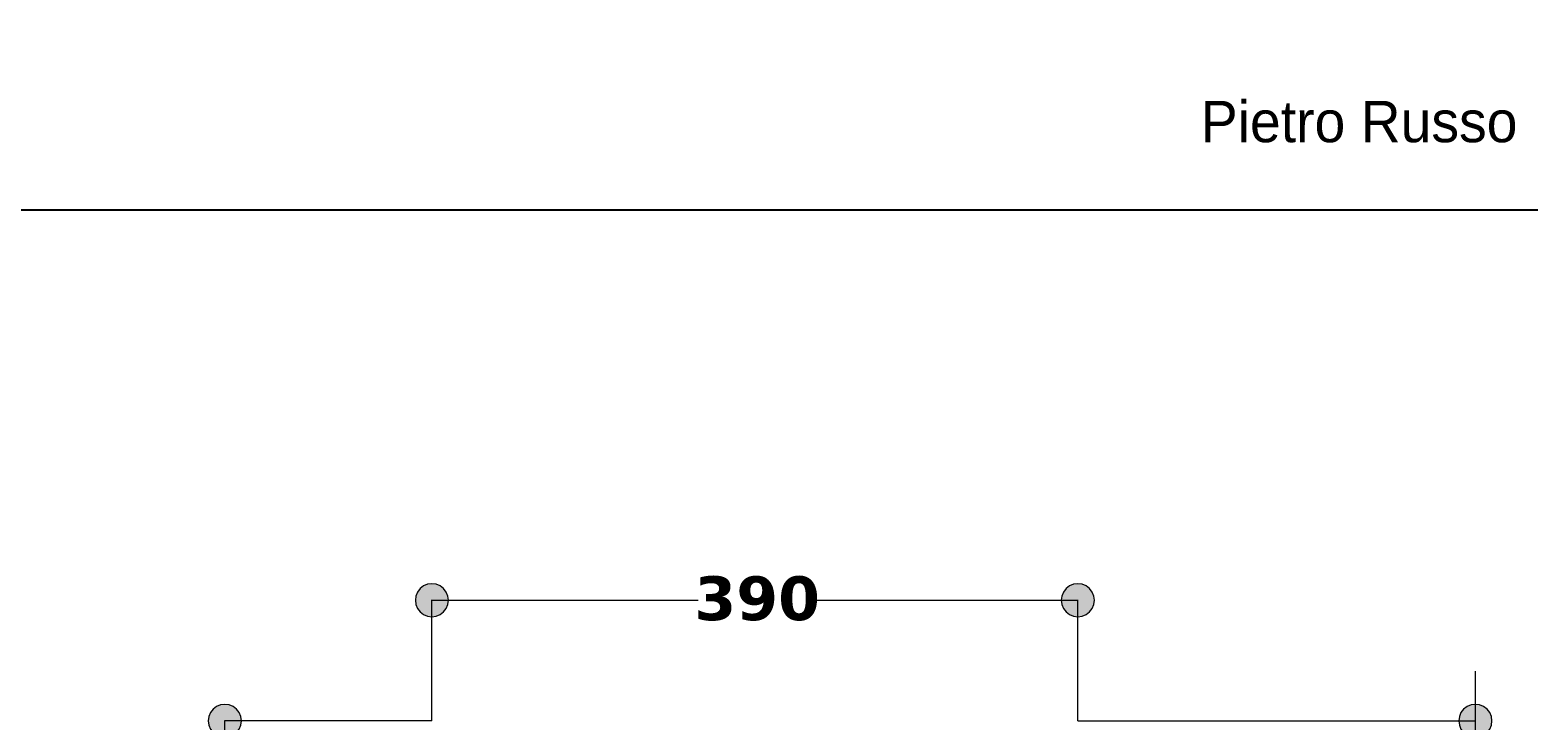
# Model space of a CAD drawing. Header units: millimetres. Extents: x 10 to 196, y -4 to 297.
# Tile 10 of 10: x 101 to 192, y 227 to 268. Entities that reach past the tile are written whole.
import ezdxf

# ---------------------------------------------------------------- set-up
doc = ezdxf.new("R2010")
doc.units = ezdxf.units.MM
doc.header["$MEASUREMENT"] = 0
doc.layers.add('Quote', color=7, linetype='Continuous', lineweight=0)

# ---------------------------------------------------------------- blocks, each defined once
blk = doc.blocks.new('Block_1')
at = {"layer": 'Quote'}
h = blk.add_hatch(color=7, dxfattribs=at)
h.dxf.hatch_style = 2
h.paths.add_polyline_path([(113.14, 227.685), (112.882, 227.651), (112.64, 227.551), (112.434, 227.391), (112.274, 227.185), (112.174, 226.943), (112.14, 226.685), (112.174, 226.427), (112.274, 226.185), (112.434, 225.979), (112.64, 225.819), (112.882, 225.719), (113.14, 225.685), (113.398, 225.719), (113.64, 225.819), (113.846, 225.979), (114.006, 226.185), (114.106, 226.427), (114.14, 226.685), (114.106, 226.943), (114.006, 227.185), (113.846, 227.391), (113.64, 227.551), (113.398, 227.651), (113.14, 227.685)])
h = blk.add_hatch(color=7, dxfattribs=at)
h.dxf.hatch_style = 2
h.paths.add_polyline_path([(113.14, 156.685), (113.398, 156.719), (113.64, 156.819), (113.846, 156.979), (114.006, 157.185), (114.106, 157.427), (114.14, 157.685), (114.106, 157.943), (114.006, 158.185), (113.846, 158.391), (113.64, 158.551), (113.398, 158.651), (113.14, 158.685), (112.882, 158.651), (112.64, 158.551), (112.434, 158.391), (112.274, 158.185), (112.174, 157.943), (112.14, 157.685), (112.174, 157.427), (112.274, 157.185), (112.434, 156.979), (112.64, 156.819), (112.882, 156.719), (113.14, 156.685)])
at = {"layer": 'Quote', "color": 7, "lineweight": 9}
for p, q in [((125.641, 226.685), (113.122, 226.685)), ((113.14, 195.647), (113.14, 226.685)), ((113.14, 157.685), (113.14, 188.749)), ((125.641, 157.685), (113.122, 157.685))]:
    blk.add_line(p, q, dxfattribs=at)
at = {"layer": 'Quote'}
for points in [[(113.14, 227.685), (112.882, 227.651), (112.64, 227.551), (112.434, 227.391), (112.274, 227.185), (112.174, 226.943), (112.14, 226.685), (112.174, 226.427), (112.274, 226.185), (112.434, 225.979), (112.64, 225.819), (112.882, 225.719), (113.14, 225.685), (113.398, 225.719), (113.64, 225.819), (113.846, 225.979), (114.006, 226.185), (114.106, 226.427), (114.14, 226.685), (114.106, 226.943), (114.006, 227.185), (113.846, 227.391), (113.64, 227.551), (113.398, 227.651), (113.14, 227.685)], [(113.14, 156.685), (113.398, 156.719), (113.64, 156.819), (113.846, 156.979), (114.006, 157.185), (114.106, 157.427), (114.14, 157.685), (114.106, 157.943), (114.006, 158.185), (113.846, 158.391), (113.64, 158.551), (113.398, 158.651), (113.14, 158.685), (112.882, 158.651), (112.64, 158.551), (112.434, 158.391), (112.274, 158.185), (112.174, 157.943), (112.14, 157.685), (112.174, 157.427), (112.274, 157.185), (112.434, 156.979), (112.64, 156.819), (112.882, 156.719), (113.14, 156.685)]]:
    blk.add_lwpolyline(points, dxfattribs=at)
at = {"layer": 'Quote', "insert": (114.39, 188.535), "char_height": 0.2, "attachment_point": 7, "rotation": 90}
blk.add_mtext('\\C7;\\FVerdana Bold|b1|i0|c1;\\H2.647527;\\W1.000000;690', dxfattribs=at)
blk = doc.blocks.new('Block_2')
at = {"layer": 'Quote'}
h = blk.add_hatch(color=7, dxfattribs=at)
h.dxf.hatch_style = 2
h.paths.add_polyline_path([(124.648, 233.969), (124.682, 233.711), (124.782, 233.469), (124.942, 233.263), (125.148, 233.103), (125.39, 233.003), (125.648, 232.969), (125.906, 233.003), (126.148, 233.103), (126.354, 233.263), (126.514, 233.469), (126.614, 233.711), (126.648, 233.969), (126.614, 234.227), (126.514, 234.469), (126.354, 234.675), (126.148, 234.835), (125.906, 234.935), (125.648, 234.969), (125.39, 234.935), (125.148, 234.835), (124.942, 234.675), (124.782, 234.469), (124.682, 234.227), (124.648, 233.969)])
h = blk.add_hatch(color=7, dxfattribs=at)
h.dxf.hatch_style = 2
h.paths.add_polyline_path([(165.648, 233.969), (165.614, 234.227), (165.514, 234.469), (165.354, 234.675), (165.148, 234.835), (164.906, 234.935), (164.648, 234.969), (164.39, 234.935), (164.148, 234.835), (163.942, 234.675), (163.782, 234.469), (163.682, 234.227), (163.648, 233.969), (163.682, 233.711), (163.782, 233.469), (163.942, 233.263), (164.148, 233.103), (164.39, 233.003), (164.648, 232.969), (164.906, 233.003), (165.148, 233.103), (165.354, 233.263), (165.514, 233.469), (165.614, 233.711), (165.648, 233.969)])
at = {"layer": 'Quote', "color": 7, "lineweight": 9}
for p, q in [((125.648, 226.691), (125.648, 233.987)), ((125.648, 233.969), (141.725, 233.969)), ((148.61, 233.969), (164.648, 233.969)), ((164.648, 226.691), (164.648, 233.987))]:
    blk.add_line(p, q, dxfattribs=at)
at = {"layer": 'Quote'}
for points in [[(124.648, 233.969), (124.682, 233.711), (124.782, 233.469), (124.942, 233.263), (125.148, 233.103), (125.39, 233.003), (125.648, 232.969), (125.906, 233.003), (126.148, 233.103), (126.354, 233.263), (126.514, 233.469), (126.614, 233.711), (126.648, 233.969), (126.614, 234.227), (126.514, 234.469), (126.354, 234.675), (126.148, 234.835), (125.906, 234.935), (125.648, 234.969), (125.39, 234.935), (125.148, 234.835), (124.942, 234.675), (124.782, 234.469), (124.682, 234.227), (124.648, 233.969)], [(165.648, 233.969), (165.614, 234.227), (165.514, 234.469), (165.354, 234.675), (165.148, 234.835), (164.906, 234.935), (164.648, 234.969), (164.39, 234.935), (164.148, 234.835), (163.942, 234.675), (163.782, 234.469), (163.682, 234.227), (163.648, 233.969), (163.682, 233.711), (163.782, 233.469), (163.942, 233.263), (164.148, 233.103), (164.39, 233.003), (164.648, 232.969), (164.906, 233.003), (165.148, 233.103), (165.354, 233.263), (165.514, 233.469), (165.614, 233.711), (165.648, 233.969)]]:
    blk.add_lwpolyline(points, dxfattribs=at)
at = {"layer": 'Quote', "insert": (141.498, 232.719), "char_height": 0.2, "attachment_point": 7}
blk.add_mtext('\\C7;\\FVerdana Bold|b1|i0|c1;\\H2.647527;\\W1.000000;390', dxfattribs=at)
blk = doc.blocks.new('Block_3')
at = {"layer": 'Quote'}
h = blk.add_hatch(color=7, dxfattribs=at)
h.dxf.hatch_style = 2
h.paths.add_polyline_path([(188.649, 225.685), (188.907, 225.719), (189.149, 225.819), (189.355, 225.979), (189.515, 226.185), (189.615, 226.427), (189.649, 226.685), (189.615, 226.943), (189.515, 227.185), (189.355, 227.391), (189.149, 227.551), (188.907, 227.651), (188.649, 227.685), (188.391, 227.651), (188.149, 227.551), (187.943, 227.391), (187.783, 227.185), (187.683, 226.943), (187.649, 226.685), (187.683, 226.427), (187.783, 226.185), (187.943, 225.979), (188.149, 225.819), (188.391, 225.719), (188.649, 225.685)])
h = blk.add_hatch(color=7, dxfattribs=at)
h.dxf.hatch_style = 2
h.paths.add_polyline_path([(188.649, 218.685), (188.391, 218.651), (188.149, 218.551), (187.943, 218.391), (187.783, 218.185), (187.683, 217.943), (187.649, 217.685), (187.683, 217.427), (187.783, 217.185), (187.943, 216.979), (188.149, 216.819), (188.391, 216.719), (188.649, 216.685), (188.907, 216.719), (189.149, 216.819), (189.355, 216.979), (189.515, 217.185), (189.615, 217.427), (189.649, 217.685), (189.615, 217.943), (189.515, 218.185), (189.355, 218.391), (189.149, 218.551), (188.907, 218.651), (188.649, 218.685)])
at = {"layer": 'Quote', "color": 7, "lineweight": 9}
for p, q in [((188.649, 224.431), (188.649, 229.685)), ((164.654, 226.685), (188.667, 226.685)), ((188.649, 214.685), (188.649, 219.925)), ((175.904, 217.685), (188.667, 217.685))]:
    blk.add_line(p, q, dxfattribs=at)
at = {"layer": 'Quote'}
for points in [[(188.649, 225.685), (188.907, 225.719), (189.149, 225.819), (189.355, 225.979), (189.515, 226.185), (189.615, 226.427), (189.649, 226.685), (189.615, 226.943), (189.515, 227.185), (189.355, 227.391), (189.149, 227.551), (188.907, 227.651), (188.649, 227.685), (188.391, 227.651), (188.149, 227.551), (187.943, 227.391), (187.783, 227.185), (187.683, 226.943), (187.649, 226.685), (187.683, 226.427), (187.783, 226.185), (187.943, 225.979), (188.149, 225.819), (188.391, 225.719), (188.649, 225.685)], [(188.649, 218.685), (188.391, 218.651), (188.149, 218.551), (187.943, 218.391), (187.783, 218.185), (187.683, 217.943), (187.649, 217.685), (187.683, 217.427), (187.783, 217.185), (187.943, 216.979), (188.149, 216.819), (188.391, 216.719), (188.649, 216.685), (188.907, 216.719), (189.149, 216.819), (189.355, 216.979), (189.515, 217.185), (189.615, 217.427), (189.649, 217.685), (189.615, 217.943), (189.515, 218.185), (189.355, 218.391), (189.149, 218.551), (188.907, 218.651), (188.649, 218.685)]]:
    blk.add_lwpolyline(points, dxfattribs=at)
at = {"layer": 'Quote', "insert": (189.899, 219.751), "char_height": 0.2, "attachment_point": 7, "rotation": 90}
blk.add_mtext('\\C7;\\FVerdana Bold|b1|i0|c1;\\H2.647527;\\W1.000000;90', dxfattribs=at)
blk = doc.blocks.new('Block_0')
at = {"layer": 'Quote'}
for name in ['Block_2', 'Block_3', 'Block_1']:
    blk.add_blockref(name, (0, 0), dxfattribs=at)

msp = doc.modelspace()

# ---------------------------------------------------------------- linework, layer by layer
at = {"layer": 'Quote', "color": 7, "lineweight": 25}
msp.add_line((10.354, 257.547), (192.423, 257.547), dxfattribs=at)

# ---------------------------------------------------------------- block references
at = {"layer": 'Quote'}
msp.add_blockref('Block_0', (0, 0), dxfattribs=at)

# ---------------------------------------------------------------- texts
at = {"layer": 'Quote', "insert": (172.072, 261.595), "char_height": 0.2, "attachment_point": 7}
msp.add_mtext('\\C7;\\FPlain Regular|b0|i0|c1;\\H2.497667;\\W1.000000;Pietro Russo', dxfattribs=at)

doc.saveas('drawing.dxf')
